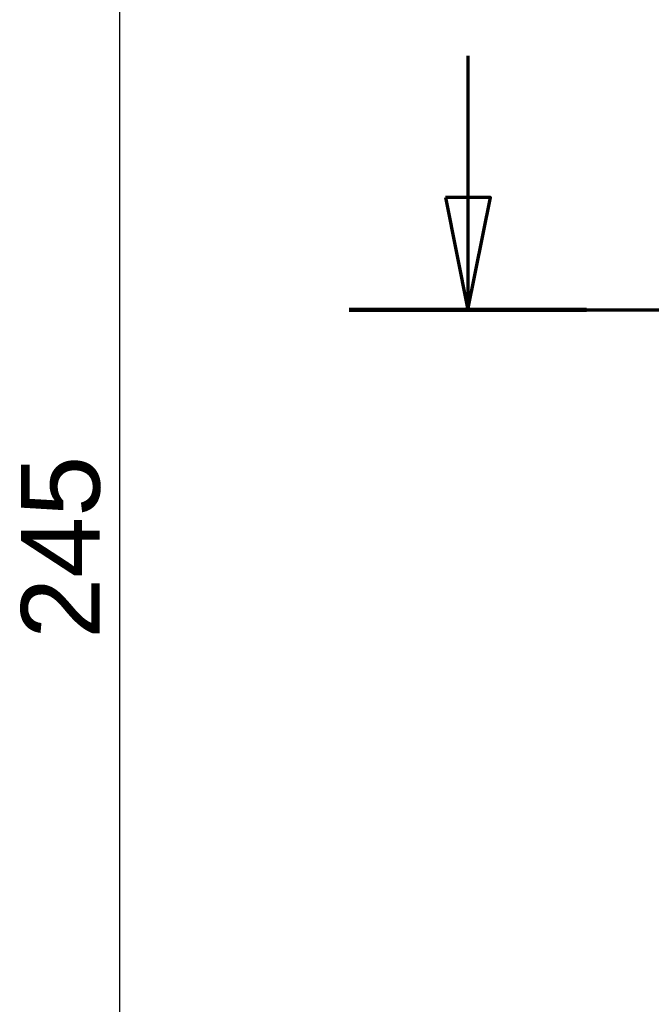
# Model space of a CAD drawing. Header units: millimetres. Extents: x 20 to 833, y 20 to 574.
# Tile 16 of 20: x 481 to 537, y 340 to 428. Entities that reach past the tile are written whole.
import ezdxf

# ---------------------------------------------------------------- set-up
doc = ezdxf.new("R2010")
doc.units = ezdxf.units.MM
doc.header["$LTSCALE"] = 2
doc.layers.add('Bemaßungen(DIN)', color=7, linetype='Continuous', lineweight=25)
doc.layers.add('Schnittansichtslinien(DIN)', color=7, linetype='Continuous', lineweight=70)
doc.styles.add('STANDARD-DIN~0', font='arial.ttf')
doc.dimstyles.new('CAD-LAN', dxfattribs={"dimscale": 2, "dimtxt": 3.5, "dimasz": 2.5, "dimexe": 3.175, "dimexo": 0, "dimgap": 0.8, "dimtad": 1, "dimrnd": 1e-08, "dimtxsty": 'STANDARD-DIN~0', "dimcen": 0.09, "dimdle": 10, "dimclrd": 250, "dimclre": 250, "dimclrt": 250, "dimadec": 0, "dimazin": 2, "dimtfac": 1, "dimtmove": 0, "dimatfit": 3, "dimfxl": 1, "dimtolj": 1, "dimtzin": 0, "dimlwd": 25, "dimlwe": 25, "dimarcsym": 0})

# ---------------------------------------------------------------- blocks, each defined once
blk = doc.blocks.new('*D21')
at = {"layer": 'Bemaßungen(DIN)', "color": 250, "linetype": 'Continuous', "lineweight": 25, "true_color": 0x3f3f3f, "transparency": 16777216}
for p, q in [((568.953, 503.107), (483.163, 503.107)), ((489.513, 498.107), (489.513, 263.107)), ((569.513, 258.107), (483.163, 258.107))]:
    blk.add_line(p, q, dxfattribs=at)
at = {"layer": 'Bemaßungen(DIN)', "color": 250, "linetype": 'Continuous', "true_color": 0x3f3f3f, "transparency": 16777216}
for points in [[(488.68, 498.107), (490.347, 498.107), (489.513, 503.107)], [(488.68, 263.107), (490.347, 263.107), (489.513, 258.107)]]:
    blk.add_solid(points, dxfattribs=at)
at = {"layer": 'Defpoints', "color": 0, "linetype": 'Continuous', "transparency": 16777216}
for p in [(568.953, 503.107), (489.513, 258.107), (569.513, 258.107)]:
    blk.add_point(p, dxfattribs=at)
at = {"layer": 'Bemaßungen(DIN)', "color": 250, "linetype": 'Continuous', "lineweight": 25, "true_color": 0x3f3f3f, "transparency": 16777216, "insert": (480.765, 372.788), "char_height": 7, "attachment_point": 1, "rotation": 90, "style": 'STANDARD-DIN~0'}
blk.add_mtext('\\A1;245', dxfattribs=at)
blk = doc.blocks.new('2DTransSchnitt0')
at = {"layer": 'Schnittansichtslinien(DIN)', "linetype": 'Continuous'}
for p, q in [((260.268, 212.356), (260.268, 206.048)), ((259.268, 206.048), (260.268, 201.048)), ((261.268, 206.048), (259.268, 206.048)), ((260.268, 206.048), (260.268, 201.048)), ((260.268, 201.048), (261.268, 206.048)), ((254.987, 201.048), (394.852, 201.048))]:
    blk.add_line(p, q, dxfattribs=at)
at = {"layer": 'Schnittansichtslinien(DIN)', "linetype": 'Continuous', "lineweight": 140}
blk.add_line((254.987, 201.048), (265.55, 201.048), dxfattribs=at)
at = {"layer": 'Schnittansichtslinien(DIN)', "linetype": 'Continuous', "flags": 128}
blk.add_lwpolyline([(259.268, 206.048), (260.268, 201.048), (261.268, 206.048), (259.268, 206.048)], dxfattribs=at)
at = {"layer": 'Schnittansichtslinien(DIN)'}
blk.add_solid([(259.268, 206.048), (260.268, 201.048), (261.268, 206.048), (259.268, 206.048)], dxfattribs=at)

msp = doc.modelspace()

# ---------------------------------------------------------------- block references
at = {"layer": 'Schnittansichtslinien(DIN)', "xscale": 2, "yscale": 2, "zscale": 2}
msp.add_blockref('2DTransSchnitt0', (0, 0), dxfattribs=at)

# ---------------------------------------------------------------- dimensions: what is measured, and where the dimension line sits
at = {"layer": 'Bemaßungen(DIN)', "color": 250, "linetype": 'Continuous', "lineweight": 25, "true_color": 0x3f3f3f}
dim = msp.add_linear_dim(base=(489.513, 258.107), p1=(568.953, 503.107), p2=(569.513, 258.107), angle=90, dimstyle='CAD-LAN', override={"dimgap": 0.8, "dimdec": 2, "dimtol": 0, "dimlim": 0, "dimtp": 0, "dimtm": 0, "dimtdec": 2, "dimtofl": 0, "dimatfit": 1}, dxfattribs=at)
dim.commit()
dim.dimension.update_dxf_attribs({"geometry": '*D21', "text_midpoint": (489.513, 380.607), "dimtype": 160})

doc.saveas('drawing.dxf')
